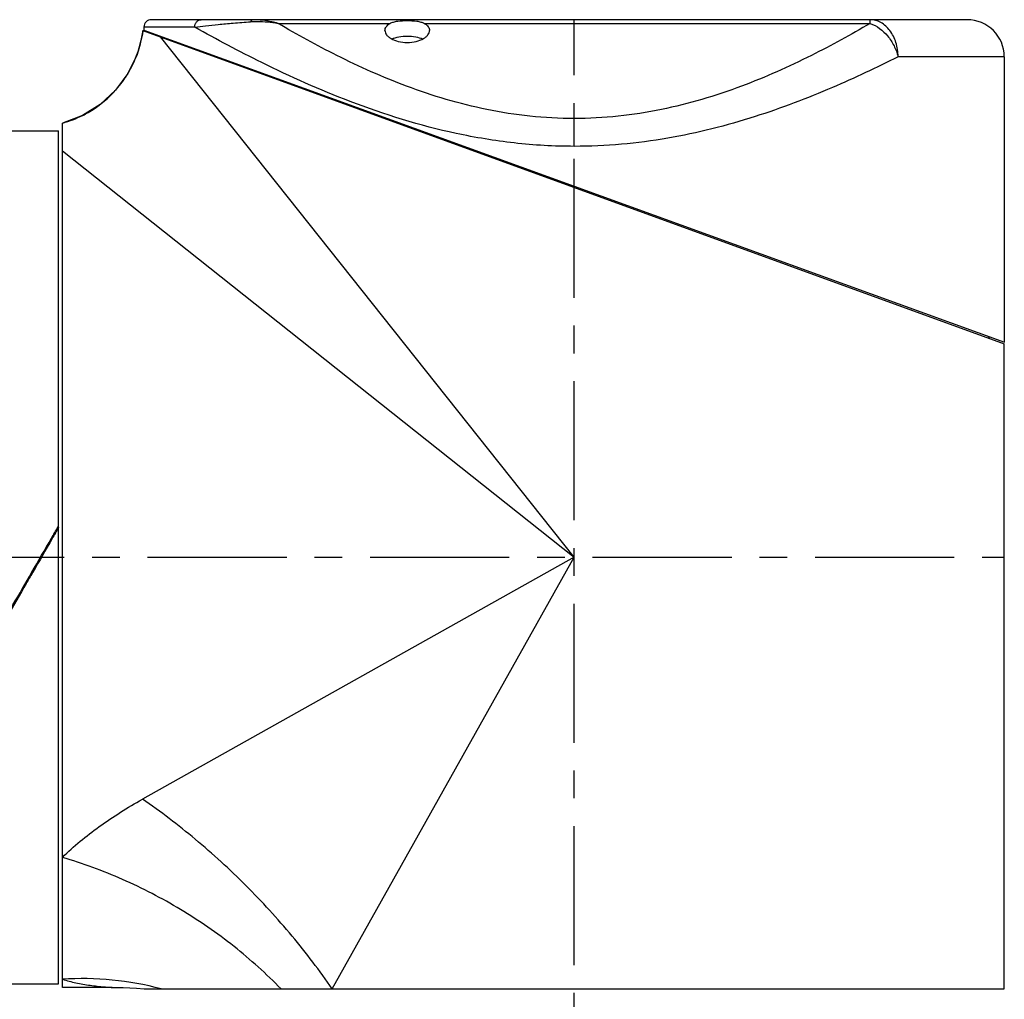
# Model space of a CAD drawing. Header units: millimetres. Extents: x 12 to 2508, y 25 to 1770.
# Tile 11 of 53: x 1515 to 1648, y 577 to 709. Entities that reach past the tile are written whole.
import ezdxf

# ---------------------------------------------------------------- set-up
doc = ezdxf.new("R2010")
doc.units = ezdxf.units.MM
doc.linetypes.add('CENTER', pattern=[0.6, 0.375, -0.075, 0.075, -0.075])
for name, color, linetype in [('COVER_M_PBL34', 7, 'Continuous'), ('HOLDER_M_PBL26', 7, 'Continuous'), ('MODULE_M_ABL25', 7, 'Continuous'), ('new_view_6_VBL0', 7, 'Continuous'), ('RING_M_PBL29', 7, 'Continuous')]:
    doc.layers.add(name, color=color, linetype=linetype)

# ---------------------------------------------------------------- blocks, each defined once
blk = doc.blocks.new('HOLDER_M_PBL26', base_point=(270.33, 973.75))
at = {"layer": 'HOLDER_M_PBL26', "color": 7}
for p, q in [((217.7, 1038.37), (333.83, 996.13)), ((206.83, 909.33), (206.83, 1025.87)), ((333.83, 909.13), (333.83, 996.13)), ((213.57, 909.33), (206.83, 909.33)), ((217.86, 909.13), (333.83, 909.13))]:
    blk.add_line(p, q, dxfattribs=at)
at = {"layer": 'HOLDER_M_PBL26', "color": 2}
for p, q in [((275.83, 967.33), (220.07, 1037.51)), ((206.83, 1022.15), (275.83, 967.33)), ((275.83, 967.33), (217.63, 934.71)), ((243.22, 909.13), (275.83, 967.33))]:
    blk.add_line(p, q, dxfattribs=at)
at = {"layer": 'HOLDER_M_PBL26', "color": 7}
for points in [[(217.7, 1038.37), (217.63, 1037.86), (216.9, 1035.13), (215.68, 1032.58), (214, 1030.31), (211.92, 1028.4), (209.53, 1026.91), (206.83, 1025.87)], [(213.57, 909.33), (215.02, 909.31), (216.82, 909.21), (217.86, 909.13)]]:
    blk.add_lwpolyline(points, dxfattribs=at)
at = {"layer": 'HOLDER_M_PBL26', "color": 2}
for centre, radius, start, end in [((202.81, 1040.33), 15.02, 345.4846, 352.5081), ((202.83, 1040.33), 15, 340.5411, 345.4889), ((202.83, 1040.33), 15, 334.8519, 340.5335), ((202.83, 1040.33), 15, 329.6609, 334.8517), ((202.81, 1040.34), 15.03, 323.7221, 329.6549), ((202.82, 1040.34), 15.02, 312.1857, 318.7315), ((202.84, 1040.32), 14.99, 318.74, 323.7226), ((202.83, 1040.33), 15, 307.7356, 312.1862), ((202.82, 1040.34), 15.02, 299.9503, 307.7276), ((202.82, 1040.37), 15.04, 285.6821, 296.6662), ((202.85, 1040.3), 14.97, 296.6779, 299.9475), ((202.86, 1040.24), 14.91, 285.4656, 285.6672)]:
    blk.add_arc(centre, radius, start, end, dxfattribs=at)
for points, knots in [([(206.83, 926.87), (208.37, 928.38), (211.84, 931.21), (215.62, 933.59), (217.63, 934.71)], [0, 0, 0, 0, 0.483272, 1, 1, 1, 1]), ([(243.22, 909.13), (241.54, 911.59), (237.85, 916.42), (231.67, 923.17), (224.92, 929.35), (220.09, 933.03), (217.63, 934.71)], [0, 0, 0, 0, 0.245728, 0.499996, 0.754267, 1, 1, 1, 1]), ([(236.32, 909.13), (234.34, 911.17), (230.03, 915.04), (222.85, 920), (215.07, 924.04), (209.6, 926.06), (206.83, 926.87)], [0, 0, 0, 0, 0.245843, 0.498069, 0.751282, 1, 1, 1, 1]), ([(220.14, 909.13), (217.99, 909.71), (213.57, 910.51), (209.07, 910.58), (206.83, 910.43)], [0, 0, 0, 0, 0.497821, 1, 1, 1, 1]), ([(206.83, 910.43), (207.43, 910.24), (208.67, 909.92), (210.25, 909.66), (211.53, 909.5), (212.41, 909.41), (213.09, 909.36), (213.46, 909.33), (213.57, 909.33)], [0, 0, 0, 0, 0.275021, 0.560843, 0.702989, 0.837741, 0.950121, 1, 1, 1, 1])]:
    blk.add_open_spline(points, degree=3, knots=knots, dxfattribs=at)
blk = doc.blocks.new('COVER_M_PBL34', base_point=(275.83, 1018.08))
at = {"layer": 'COVER_M_PBL34', "color": 7}
for p, q in [((328.83, 1039.83), (218.83, 1039.83)), ((217.83, 1038.83), (217.83, 1038.43)), ((217.83, 1038.43), (333.84, 996.33)), ((219.93, 1037.67), (219.93, 1037.56)), ((333.83, 1034.83), (333.83, 996.33)), ((331.73, 997.09), (331.73, 996.89))]:
    blk.add_line(p, q, dxfattribs=at)
at = {"layer": 'COVER_M_PBL34', "color": 2}
for p, q in [((315.74, 1039.33), (315.74, 1039.83)), ((224.68, 1038.83), (217.83, 1038.83)), ((235.92, 1039.33), (251.03, 1039.33)), ((255.64, 1039.33), (315.74, 1039.33)), ((333.83, 1034.83), (319.51, 1034.83)), ((275.83, 1022.75), (275.83, 1026.5))]:
    blk.add_line(p, q, dxfattribs=at)
at = {"layer": 'COVER_M_PBL34', "color": 7}
for centre, radius, start, end in [((218.83, 1038.83), 1, 90, 180), ((328.83, 1034.83), 5, 0, 90)]:
    blk.add_arc(centre, radius, start, end, dxfattribs=at)
at = {"layer": 'COVER_M_PBL34', "color": 2}
for points, knots in [([(224.68, 1038.83), (224.68, 1038.96), (224.72, 1039.21), (224.91, 1039.55), (225.21, 1039.77), (225.44, 1039.83), (225.56, 1039.83)], [0, 0, 0, 0, 0.264308, 0.520371, 0.764548, 1, 1, 1, 1]), ([(224.68, 1038.83), (225.16, 1038.89), (226.22, 1039.02), (227.61, 1039.16), (228.85, 1039.28), (230.3, 1039.4), (231.43, 1039.51), (232.21, 1039.55)], [0, 0, 0, 0, 0.193657, 0.422822, 0.551433, 0.689976, 1, 1, 1, 1]), ([(232.56, 1039.83), (232.49, 1039.83), (232.34, 1039.76), (232.25, 1039.63), (232.21, 1039.55)], [0, 0, 0, 0, 0.436445, 1, 1, 1, 1]), ([(232.21, 1039.55), (232.51, 1039.57), (233.28, 1039.6), (234.52, 1039.54), (235.45, 1039.41), (235.92, 1039.33)], [0, 0, 0, 0, 0.244911, 0.618868, 1, 1, 1, 1]), ([(235.92, 1039.33), (235.64, 1039.41), (234.54, 1039.68), (233.4, 1039.83), (232.56, 1039.83)], [0, 0, 0, 0, 0.258282, 1, 1, 1, 1]), ([(319.51, 1034.83), (319.51, 1035.47), (319.33, 1036.73), (318.53, 1038.38), (317.47, 1039.36), (316.49, 1039.76), (315.99, 1039.83), (315.74, 1039.83)], [0, 0, 0, 0, 0.280975, 0.544672, 0.781825, 0.892425, 1, 1, 1, 1]), ([(275.83, 1022.75), (273.14, 1022.75), (267.79, 1023.06), (257.59, 1024.75), (246.12, 1028.32), (234.49, 1033.52), (227.65, 1037.16), (224.68, 1038.83)], [0, 0, 0, 0, 0.149257, 0.295726, 0.571119, 0.811236, 1, 1, 1, 1]), ([(275.83, 1026.5), (273.84, 1026.5), (269.89, 1026.71), (262.27, 1027.9), (253.47, 1030.54), (244.15, 1034.7), (238.51, 1037.8), (235.92, 1039.33)], [0, 0, 0, 0, 0.140666, 0.279411, 0.544828, 0.787473, 1, 1, 1, 1]), ([(315.74, 1039.33), (313.16, 1037.8), (307.51, 1034.7), (298.2, 1030.54), (289.39, 1027.9), (281.77, 1026.71), (277.82, 1026.5), (275.83, 1026.5)], [0, 0, 0, 0, 0.212526, 0.455172, 0.720591, 0.859335, 1, 1, 1, 1]), ([(315.74, 1039.33), (316.66, 1039.01), (317.91, 1038.03), (319.01, 1036.34), (319.39, 1035.34), (319.51, 1034.83)], [0, 0, 0, 0, 0.477895, 0.740055, 1, 1, 1, 1]), ([(319.51, 1034.83), (316.6, 1033.36), (310.29, 1030.38), (299.99, 1026.45), (290.4, 1024.02), (282.19, 1022.94), (277.96, 1022.75), (275.83, 1022.75)], [0, 0, 0, 0, 0.213763, 0.457381, 0.722509, 0.860435, 1, 1, 1, 1])]:
    blk.add_open_spline(points, degree=3, knots=knots, dxfattribs=at)
at = {"layer": 'COVER_M_PBL34', "color": 7}
for points, knots in [([(251.03, 1039.33), (251.17, 1039.41), (251.51, 1039.54), (252.28, 1039.68), (253.33, 1039.72), (254.38, 1039.68), (255.16, 1039.54), (255.49, 1039.41), (255.64, 1039.33)], [0, 0, 0, 0, 0.105215, 0.226096, 0.499969, 0.773857, 0.894768, 1, 1, 1, 1]), ([(250.33, 1038.37), (250.33, 1038.46), (250.36, 1038.64), (250.5, 1038.9), (250.73, 1039.13), (250.92, 1039.27), (251.03, 1039.33)], [0, 0, 0, 0, 0.213173, 0.441748, 0.700817, 1, 1, 1, 1]), ([(250.33, 1038.37), (250.33, 1038.27), (250.37, 1038.06), (250.54, 1037.77), (250.8, 1037.5), (251.31, 1037.15), (252.17, 1036.83), (253.33, 1036.7), (254.5, 1036.83), (255.35, 1037.15), (255.86, 1037.5), (256.13, 1037.77), (256.29, 1038.06), (256.33, 1038.27), (256.33, 1038.37)], [0, 0, 0, 0, 0.039814, 0.083824, 0.134431, 0.193061, 0.334601, 0.500124, 0.665559, 0.807015, 0.865599, 0.916195, 0.960191, 1, 1, 1, 1]), ([(255.64, 1039.33), (255.74, 1039.27), (255.94, 1039.13), (256.16, 1038.9), (256.3, 1038.64), (256.33, 1038.46), (256.33, 1038.37)], [0, 0, 0, 0, 0.299184, 0.558253, 0.786827, 1, 1, 1, 1]), ([(251.26, 1037.22), (251.56, 1037.36), (252.25, 1037.57), (253.34, 1037.66), (254.43, 1037.56), (255.12, 1037.36), (255.42, 1037.22)], [0, 0, 0, 0, 0.232402, 0.5005, 0.768286, 1, 1, 1, 1])]:
    blk.add_open_spline(points, degree=3, knots=knots, dxfattribs=at)
blk = doc.blocks.new('MODULE_M_ABL25', base_point=(270.34, 974.48))
at = {"layer": 'COVER_M_PBL34'}
blk.add_blockref('COVER_M_PBL34', (275.83, 1018.08), dxfattribs=at)
at = {"layer": 'HOLDER_M_PBL26'}
blk.add_blockref('HOLDER_M_PBL26', (270.33, 973.75), dxfattribs=at)
blk = doc.blocks.new('RING_M_PBL29', base_point=(202.83, 967.33))
at = {"layer": 'RING_M_PBL29', "color": 7}
for p, q in [((199.33, 1024.83), (206.33, 1024.83)), ((199.33, 1024.83), (199.33, 909.83)), ((206.33, 909.83), (206.33, 1024.83)), ((206.25, 971.43), (206.33, 971.58)), ((206.31, 971.39), (206.33, 971.43)), ((202.78, 965.27), (202.83, 965.36)), ((202.83, 965.31), (202.8, 965.26)), ((199.33, 959.31), (199.4, 959.42)), ((199.42, 959.41), (199.33, 959.26)), ((199.33, 909.83), (206.33, 909.83))]:
    blk.add_line(p, q, dxfattribs=at)
for points, knots in [([(202.72, 965.31), (203.6, 966.84), (204.78, 968.88), (205.95, 970.92), (206.25, 971.43)], [0, 0, 0, 0, 0.750204, 1, 1, 1, 1]), ([(202.83, 965.36), (203.7, 966.87), (204.86, 968.88), (206.02, 970.89), (206.31, 971.39)], [0, 0, 0, 0, 0.750212, 1, 1, 1, 1]), ([(206.33, 971.38), (206.04, 970.87), (204.88, 968.85), (203.71, 966.82), (202.83, 965.31)], [0, 0, 0, 0, 0.249801, 1, 1, 1, 1]), ([(199.33, 959.46), (199.61, 959.94), (200.74, 961.89), (201.87, 963.84), (202.72, 965.31)], [0, 0, 0, 0, 0.249315, 1, 1, 1, 1]), ([(199.4, 959.42), (199.68, 959.91), (200.81, 961.86), (201.93, 963.81), (202.78, 965.27)], [0, 0, 0, 0, 0.249272, 1, 1, 1, 1]), ([(202.8, 965.26), (202.52, 964.77), (201.39, 962.82), (200.27, 960.87), (199.42, 959.41)], [0, 0, 0, 0, 0.250567, 1, 1, 1, 1])]:
    blk.add_open_spline(points, degree=3, knots=knots, dxfattribs=at)
blk = doc.blocks.new('NEW_VIEW_6_VBL0', base_point=(215.08, 1298.58))
at = {"layer": 'MODULE_M_ABL25'}
blk.add_blockref('MODULE_M_ABL25', (270.34, 974.48), dxfattribs=at)
at = {"layer": 'RING_M_PBL29'}
blk.add_blockref('RING_M_PBL29', (202.83, 967.33), dxfattribs=at)

msp = doc.modelspace()

# ---------------------------------------------------------------- linework, layer by layer
at = {"color": 1, "linetype": 'CENTER', "ltscale": 50}
for p, q in [((1590, 491.47), (1590, 708.97)), ((1382.5, 636.47), (1648, 636.47))]:
    msp.add_line(p, q, dxfattribs=at)

# ---------------------------------------------------------------- block references
at = {"layer": 'new_view_6_VBL0'}
msp.add_blockref('NEW_VIEW_6_VBL0', (1529.25, 967.72), dxfattribs=at)

doc.saveas('drawing.dxf')
